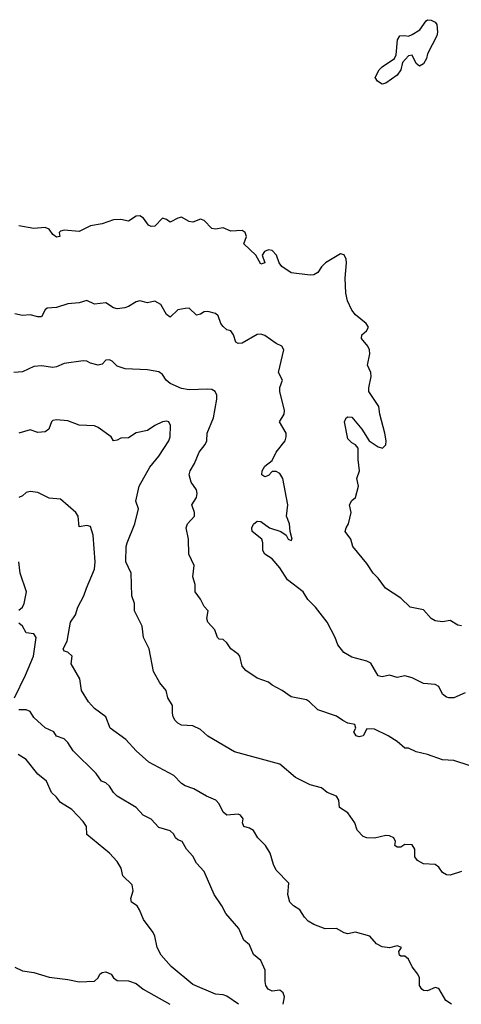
# Model space of a CAD drawing. Header units: metres. Extents: x -51132 to -49532, y -231222 to -229437.
# Tile 71 of 256: x -50318 to -50260, y -231222 to -231092. Entities that reach past the tile are written whole.
import ezdxf

# ---------------------------------------------------------------- set-up
doc = ezdxf.new("R2010")
doc.units = ezdxf.units.M
doc.layers.add('CONTOUR_INDEX', color=1, linetype='Continuous')
doc.layers.add('CONTOUR_INTER', color=3, linetype='Continuous')

msp = doc.modelspace()

# ---------------------------------------------------------------- linework, layer by layer
at = {"layer": 'CONTOUR_INDEX', "elevation": 80}
msp.add_lwpolyline([(-50260.08, -231204.21), (-50261.58, -231204.7), (-50262.08, -231204.63), (-50262.58, -231204.35), (-50263.08, -231203.64), (-50263.58, -231203.3), (-50265.08, -231203.18), (-50265.91, -231202.76), (-50266.23, -231202.26), (-50266.25, -231201.26), (-50266.58, -231200.68), (-50267.58, -231200.64), (-50268.08, -231201), (-50268.58, -231201), (-50268.89, -231200.76), (-50268.82, -231200.26), (-50269, -231199.76), (-50269.58, -231199.47), (-50270.08, -231199.45), (-50271.58, -231199.81), (-50272.58, -231199.75), (-50273.08, -231199.6), (-50273.87, -231198.76), (-50274.16, -231197.76), (-50275.08, -231196.47), (-50276.2, -231195.76), (-50276.29, -231194.76), (-50276.61, -231194.26), (-50277.83, -231193.76), (-50278.58, -231193.14), (-50280.08, -231192.74), (-50282, -231191.76), (-50284.08, -231190.02), (-50290.08, -231188.37), (-50293.58, -231186.3), (-50294.58, -231185.44), (-50295.58, -231184.95), (-50297.08, -231184.86), (-50297.58, -231184.6), (-50297.9, -231184.26), (-50298.17, -231183.76), (-50298.27, -231183.26), (-50298.26, -231182.26), (-50298.88, -231181.26), (-50299.09, -231180.26), (-50299.94, -231179.26), (-50300.76, -231177.76), (-50301.34, -231174.76), (-50302.1, -231173.26), (-50302.28, -231171.76), (-50303.29, -231169.76), (-50303.28, -231168.76), (-50303.65, -231167.76), (-50303.71, -231164.76), (-50304.42, -231163.26), (-50304.38, -231161.26), (-50304.27, -231160.76), (-50303.25, -231158.26), (-50302.77, -231156.26), (-50303.11, -231155.26), (-50302.67, -231153.26), (-50301.28, -231150.76), (-50300.08, -231149.29), (-50298.74, -231147.26), (-50298.57, -231146.76), (-50298.53, -231145.26), (-50298.76, -231144.76), (-50299.08, -231144.67), (-50299.58, -231144.78), (-50300.58, -231145.24), (-50301.58, -231145.91), (-50303.08, -231146.22), (-50304.08, -231146.89), (-50305.08, -231146.94), (-50305.58, -231147.21), (-50306.08, -231147.28), (-50306.39, -231146.76), (-50308.08, -231145.5), (-50308.58, -231145.31), (-50310.58, -231145.21), (-50312.08, -231144.65), (-50313.58, -231144.5), (-50314.08, -231144.6), (-50314.25, -231144.76), (-50314.59, -231145.76), (-50315.08, -231146.07), (-50316.08, -231146.19), (-50317.08, -231145.81), (-50318.58, -231146.25)], dxfattribs=at)
at = {"layer": 'CONTOUR_INTER'}
for points, elevation in [([(-50264.77, -231091.76), (-50264.58, -231091.62), (-50264.08, -231091.66), (-50263.58, -231091.96), (-50263.33, -231092.26), (-50263.23, -231093.26), (-50263.33, -231093.76), (-50264.58, -231096.14), (-50264.71, -231096.76), (-50265.08, -231097.44), (-50265.61, -231097.76), (-50266.08, -231097.41), (-50266.58, -231096.32), (-50267.08, -231096.39), (-50267.87, -231097.26), (-50268.1, -231098.26), (-50268.58, -231098.93), (-50270.08, -231099.99), (-50270.58, -231100.13), (-50271.19, -231099.76), (-50271.47, -231099.26), (-50270.94, -231098.26), (-50270.58, -231097.86), (-50268.95, -231096.76), (-50268.7, -231096.26), (-50268.52, -231094.26), (-50268.21, -231093.76), (-50267.58, -231093.7), (-50267.08, -231093.81), (-50266.58, -231093.57), (-50265.58, -231092.97), (-50264.77, -231091.76)], 84), ([(-50260.08, -231171.74), (-50260.58, -231171.64), (-50261.58, -231171.01), (-50262.58, -231171.2), (-50263.58, -231171.07), (-50264.11, -231170.76), (-50265.08, -231169.63), (-50266.87, -231169.26), (-50268.08, -231168.07), (-50270.14, -231166.76), (-50271.08, -231165.42), (-50271.77, -231164.76), (-50272.58, -231163.48), (-50274.46, -231161.26), (-50274.72, -231160.26), (-50275.46, -231159.26), (-50275.33, -231158.76), (-50275.01, -231158.26), (-50274.67, -231156.76), (-50274.88, -231155.76), (-50274.58, -231155.18), (-50274.07, -231154.76), (-50273.7, -231153.26), (-50273.92, -231152.26), (-50273.57, -231151.26), (-50273.75, -231149.76), (-50273.73, -231148.26), (-50274.08, -231147.81), (-50274.58, -231147.56), (-50275.08, -231147.02), (-50275.56, -231144.76), (-50275.3, -231144.26), (-50275.08, -231144.09), (-50274.58, -231144.16), (-50273.24, -231145.76), (-50272.29, -231147.26), (-50271.08, -231148.06), (-50270.54, -231148.26), (-50270.08, -231147.79), (-50270.05, -231147.26), (-50270.19, -231146.26), (-50270.87, -231143.76), (-50271.02, -231142.76), (-50272.31, -231140.76), (-50272.32, -231140.26), (-50272, -231138.76), (-50272.04, -231138.26), (-50272.52, -231137.26), (-50272.21, -231135.76), (-50272.25, -231135.26), (-50272.47, -231134.76), (-50273.3, -231133.76), (-50273.27, -231133.26), (-50272.63, -231132.76), (-50272.38, -231132.26), (-50272.68, -231131.76), (-50274.08, -231130.64), (-50274.58, -231129.99), (-50275.16, -231128.76), (-50275.38, -231127.76), (-50275.46, -231125.76), (-50275.27, -231123.76), (-50275.31, -231123.26), (-50275.58, -231122.7), (-50276.08, -231122.58), (-50278.04, -231123.76), (-50278.58, -231124.27), (-50279.08, -231125.02), (-50279.58, -231125.36), (-50280.08, -231125.4), (-50282.58, -231125.07), (-50283.82, -231124.26), (-50284.19, -231123.76), (-50284.52, -231122.76), (-50285.08, -231122.12), (-50285.58, -231122.02), (-50286.09, -231122.26), (-50286.4, -231122.76), (-50286.07, -231123.76), (-50286.58, -231123.93), (-50287.24, -231122.76), (-50288.82, -231121.26), (-50288.5, -231120.26), (-50288.66, -231119.76), (-50289.08, -231119.47), (-50290.58, -231119.57), (-50291.58, -231119.12), (-50292.58, -231119.3), (-50293.08, -231119.22), (-50294.08, -231118.14), (-50294.58, -231117.97), (-50295.58, -231118.39), (-50296.08, -231118.3), (-50297.08, -231117.7), (-50297.58, -231117.84), (-50298.58, -231118.4), (-50299.08, -231118.01), (-50299.58, -231117.87), (-50300.58, -231118.92), (-50301.08, -231118.96), (-50301.42, -231118.76), (-50302.08, -231117.84), (-50302.58, -231117.54), (-50303.08, -231117.6), (-50304.08, -231118.23), (-50305.08, -231118.02), (-50306.08, -231118.06), (-50307.58, -231118.58), (-50309.08, -231118.88), (-50310.58, -231119.61), (-50312.58, -231119.43), (-50313.08, -231119.59), (-50313.24, -231119.76), (-50313.16, -231120.26), (-50313.58, -231120.38), (-50314.08, -231120.03), (-50314.58, -231119.32), (-50315.08, -231119.07), (-50316.58, -231119.21), (-50318.58, -231118.87)], 83), ([(-50259.58, -231180.61), (-50261.08, -231181.23), (-50261.75, -231181.26), (-50262.08, -231181.18), (-50262.58, -231180.76), (-50263.08, -231179.77), (-50263.58, -231179.47), (-50265.08, -231179.37), (-50266.58, -231178.62), (-50267.58, -231178.35), (-50268.58, -231178.56), (-50269.58, -231178.24), (-50270.58, -231178.47), (-50271.08, -231178.35), (-50272.08, -231176.65), (-50272.58, -231176.39), (-50274.58, -231175.86), (-50275.64, -231175.26), (-50276.42, -231174.26), (-50276.79, -231173.26), (-50277.84, -231171.26), (-50279.36, -231169.26), (-50280.37, -231168.26), (-50281.01, -231167.26), (-50283.08, -231165.66), (-50284.08, -231164.06), (-50285.08, -231162.89), (-50286.08, -231162.27), (-50286.32, -231161.76), (-50286.31, -231160.76), (-50286.47, -231160.26), (-50287.72, -231159.26), (-50287.8, -231158.76), (-50287.58, -231158.29), (-50287.08, -231157.9), (-50286.58, -231157.96), (-50285.45, -231158.76), (-50283.95, -231159.26), (-50283.25, -231159.76), (-50283, -231160.26), (-50282.58, -231160.44), (-50282.46, -231160.26), (-50282.73, -231159.26), (-50282.82, -231158.26), (-50283.19, -231157.26), (-50283.03, -231155.76), (-50283.67, -231152.26), (-50284.08, -231151.59), (-50284.58, -231151.32), (-50285.08, -231151.35), (-50285.58, -231151.85), (-50286.08, -231152.03), (-50286.47, -231151.76), (-50286.42, -231151.26), (-50286.08, -231150.64), (-50285.08, -231149.88), (-50284.59, -231148.76), (-50283.4, -231147.26), (-50283.23, -231146.76), (-50283.24, -231146.26), (-50284.11, -231144.76), (-50283.52, -231143.76), (-50283.47, -231143.26), (-50284.09, -231140.76), (-50284.08, -231140.25), (-50283.74, -231139.26), (-50284.27, -231138.26), (-50283.56, -231135.26), (-50283.84, -231134.76), (-50284.58, -231134.4), (-50286.08, -231133.34), (-50286.58, -231133.18), (-50287.08, -231133.21), (-50289.08, -231134.35), (-50289.58, -231134.4), (-50289.89, -231134.26), (-50290.22, -231133.26), (-50290.58, -231132.76), (-50291.08, -231132.59), (-50291.58, -231132.18), (-50291.88, -231131.76), (-50292.25, -231130.76), (-50292.58, -231130.43), (-50293.58, -231130.17), (-50294.08, -231130.24), (-50294.58, -231130.53), (-50295.08, -231130.65), (-50296.05, -231129.76), (-50296.58, -231129.79), (-50297.58, -231129.97), (-50298.58, -231130.92), (-50299.08, -231130.58), (-50299.81, -231129.26), (-50300.58, -231128.84), (-50301.58, -231129.02), (-50302.58, -231128.79), (-50303.08, -231128.89), (-50304.08, -231129.54), (-50304.58, -231129.72), (-50305.58, -231129.83), (-50306.08, -231129.7), (-50307.08, -231129.02), (-50308.58, -231129.21), (-50309.58, -231128.73), (-50310.58, -231129.06), (-50312.08, -231129.16), (-50313.58, -231129.65), (-50314.81, -231129.76), (-50315.08, -231129.96), (-50315.58, -231130.87), (-50316.08, -231130.91), (-50317.08, -231130.64), (-50318.08, -231130.71), (-50319.08, -231130.49)], 82), ([(-50259.08, -231190.19), (-50261.08, -231189.54), (-50262.58, -231189.44), (-50264.58, -231188.73), (-50266.08, -231188.39), (-50267.08, -231187.9), (-50267.58, -231187.9), (-50268.58, -231187.02), (-50269.78, -231186.26), (-50271.58, -231185.39), (-50272.58, -231185.33), (-50273.08, -231186.28), (-50273.58, -231186.39), (-50274, -231186.26), (-50274.29, -231185.76), (-50274.04, -231185.26), (-50274.16, -231184.76), (-50275.08, -231184.58), (-50275.78, -231184.26), (-50276.58, -231183.67), (-50279.08, -231182.85), (-50280.16, -231181.76), (-50280.58, -231181.53), (-50282.58, -231181.1), (-50283.77, -231180.26), (-50285.08, -231179.58), (-50285.58, -231179.16), (-50287.08, -231178.63), (-50288.58, -231177.62), (-50289.08, -231177.05), (-50289.37, -231175.76), (-50289.58, -231175.47), (-50290.57, -231174.76), (-50291.08, -231173.97), (-50291.58, -231173.54), (-50292.08, -231173.49), (-50292.33, -231173.26), (-50292.69, -231172.26), (-50293.58, -231171.26), (-50293.73, -231170.76), (-50293.56, -231169.76), (-50294.08, -231169.18), (-50294.58, -231168.19), (-50295.25, -231167.26), (-50295.29, -231166.26), (-50295.57, -231165.26), (-50295.41, -231163.76), (-50296.09, -231162.26), (-50296.17, -231160.26), (-50296.46, -231158.76), (-50296.29, -231158.26), (-50295.36, -231157.26), (-50295.38, -231156.76), (-50295.69, -231155.76), (-50295.1, -231154.76), (-50295, -231154.26), (-50295.11, -231153.76), (-50295.81, -231152.76), (-50296.06, -231151.76), (-50295.93, -231151.26), (-50295.36, -231150.26), (-50294.75, -231148.76), (-50293.96, -231147.76), (-50293.75, -231147.26), (-50293.7, -231146.26), (-50292.87, -231144.26), (-50292.41, -231141.76), (-50292.4, -231141.26), (-50292.64, -231140.76), (-50293.08, -231140.5), (-50293.58, -231140.44), (-50296.08, -231140.56), (-50297.08, -231140.38), (-50298.58, -231139.7), (-50299.1, -231139.26), (-50299.58, -231138.5), (-50300.08, -231138.17), (-50301.58, -231137.91), (-50304.51, -231137.76), (-50305.58, -231137.39), (-50306.23, -231136.76), (-50306.58, -231136.58), (-50307.08, -231136.6), (-50307.58, -231137.16), (-50308.08, -231137.3), (-50309.08, -231137.01), (-50309.58, -231136.74), (-50310.08, -231136.69), (-50312.58, -231137.08), (-50313.58, -231137.5), (-50314.08, -231137.57), (-50315.58, -231137.38), (-50316.58, -231137.47), (-50318.08, -231138.16), (-50319.21, -231138.26)], 81), ([(-50261.41, -231221.76), (-50262.13, -231221.26), (-50263.08, -231219.67), (-50263.58, -231219.53), (-50264.58, -231219.96), (-50265.08, -231219.93), (-50265.32, -231219.76), (-50265.64, -231219.26), (-50265.65, -231218.26), (-50265.84, -231217.76), (-50266.58, -231216.79), (-50267.08, -231215.78), (-50267.58, -231215.39), (-50268.08, -231215.38), (-50268.27, -231215.26), (-50268.36, -231214.76), (-50268.01, -231214.26), (-50268.08, -231214.2), (-50268.58, -231214.02), (-50269.58, -231214.31), (-50270.58, -231214.17), (-50271.29, -231213.76), (-50272.2, -231212.76), (-50274.08, -231212.22), (-50275.08, -231212.43), (-50275.58, -231212.31), (-50276.58, -231211.76), (-50278.08, -231211.77), (-50279.58, -231211.23), (-50280.33, -231210.76), (-50280.81, -231210.26), (-50281.44, -231209.26), (-50282.29, -231208.76), (-50282.76, -231208.26), (-50283.03, -231207.26), (-50282.91, -231205.76), (-50284.58, -231204.02), (-50284.94, -231203.26), (-50285.38, -231201.76), (-50285.99, -231200.76), (-50286.98, -231199.76), (-50287.58, -231198.8), (-50288.08, -231198.47), (-50288.84, -231198.26), (-50289.01, -231197.76), (-50288.95, -231197.26), (-50289.28, -231196.76), (-50289.58, -231196.62), (-50291.09, -231196.76), (-50291.58, -231196.37), (-50292.1, -231195.26), (-50292.54, -231194.76), (-50293.78, -231194.26), (-50295.44, -231193.26), (-50296.58, -231192.87), (-50297.08, -231192.56), (-50298.08, -231191.5), (-50301.39, -231189.76), (-50303.05, -231188.26), (-50304.45, -231186.76), (-50306.51, -231185.26), (-50307.09, -231183.76), (-50308.58, -231182.67), (-50309.37, -231181.76), (-50310.28, -231180.26), (-50310.51, -231178.76), (-50311.67, -231176.76), (-50311.52, -231175.76), (-50312.08, -231175.23), (-50312.58, -231175.09), (-50312.72, -231174.76), (-50312.2, -231173.76), (-50311.74, -231171.26), (-50311.09, -231170.26), (-50310.77, -231169.26), (-50309.96, -231167.76), (-50309.64, -231166.76), (-50308.55, -231164.26), (-50308.47, -231163.26), (-50308.73, -231159.76), (-50309.08, -231158.62), (-50309.58, -231158.49), (-50310.58, -231158.66), (-50310.73, -231157.26), (-50311.06, -231156.76), (-50313.08, -231154.98), (-50314.58, -231154.88), (-50316.08, -231154.09), (-50317.08, -231153.96), (-50317.58, -231154.1), (-50318.08, -231154.54), (-50318.58, -231154.79)], 79), ([(-50318.58, -231169.65), (-50318.07, -231169.26), (-50317.85, -231168.76), (-50317.55, -231167.26), (-50318.39, -231164.76), (-50318.57, -231163.26)], 78), ([(-50319.13, -231181.26), (-50317.67, -231178.26), (-50316.62, -231175.76), (-50316.27, -231173.26), (-50316.58, -231172.79), (-50317.58, -231172.65), (-50318.1, -231171.76), (-50318.58, -231171.37)], 78), ([(-50283.66, -231221.76), (-50283.48, -231220.76), (-50283.63, -231220.26), (-50284.08, -231219.88), (-50285.08, -231220.03), (-50285.64, -231219.76), (-50285.93, -231219.26), (-50286.04, -231218.76), (-50286, -231217.26), (-50286.58, -231215.95), (-50287.58, -231215.17), (-50288.08, -231213.9), (-50288.83, -231213.26), (-50289.52, -231211.76), (-50291.24, -231209.76), (-50291.75, -231208.76), (-50292.77, -231207.26), (-50294.08, -231204.19), (-50295.08, -231203.12), (-50295.58, -231202.2), (-50296.41, -231201.26), (-50296.99, -231200.26), (-50297.58, -231200.02), (-50297.87, -231199.76), (-50298.11, -231199.26), (-50298.58, -231198.83), (-50300.08, -231198.41), (-50301.08, -231197.28), (-50302.16, -231196.76), (-50303.08, -231195.73), (-50305.58, -231194.23), (-50306.07, -231193.76), (-50306.58, -231192.93), (-50307.08, -231192.49), (-50307.64, -231192.26), (-50308.37, -231191.26), (-50311.39, -231188.26), (-50312.08, -231187.14), (-50312.58, -231186.69), (-50313.58, -231186.33), (-50313.96, -231185.76), (-50315.08, -231185.23), (-50316.58, -231183.83), (-50317.08, -231183.04), (-50317.58, -231182.84), (-50318.58, -231182.82)], 78), ([(-50289.53, -231221.76), (-50291.08, -231220.67), (-50291.58, -231220.51), (-50292.58, -231220.42), (-50295.58, -231219.12), (-50298.44, -231216.76), (-50299.77, -231215.26), (-50300.27, -231214.26), (-50300.58, -231212.76), (-50300.82, -231212.26), (-50302.08, -231210.53), (-50302.61, -231209.26), (-50302.95, -231208.76), (-50303.69, -231208.26), (-50303.76, -231207.76), (-50303.46, -231206.76), (-50303.58, -231205.98), (-50304.81, -231204.76), (-50305.05, -231203.76), (-50305.58, -231202.9), (-50306.57, -231201.76), (-50309.58, -231199.31), (-50309.65, -231198.26), (-50310.08, -231197.6), (-50311.58, -231196.02), (-50313.08, -231195.08), (-50313.58, -231194.38), (-50314.25, -231193.76), (-50314.91, -231192.26), (-50316.08, -231191.34), (-50317.58, -231189.41), (-50318.65, -231188.76)], 77), ([(-50319.08, -231216.85), (-50318.08, -231217.33), (-50316.58, -231217.55), (-50314.58, -231218.18), (-50312.08, -231218.47), (-50310.58, -231218.8), (-50308.58, -231218.71), (-50308.09, -231218.26), (-50307.85, -231217.76), (-50307.58, -231217.55), (-50307.08, -231217.46), (-50306.39, -231217.76), (-50306.05, -231218.26), (-50305.58, -231218.62), (-50304.08, -231218.66), (-50303.08, -231219.01), (-50302.14, -231219.76), (-50298.63, -231221.76)], 77)]:
    msp.add_lwpolyline(points, dxfattribs=dict(at, elevation=elevation))

doc.saveas('drawing.dxf')
